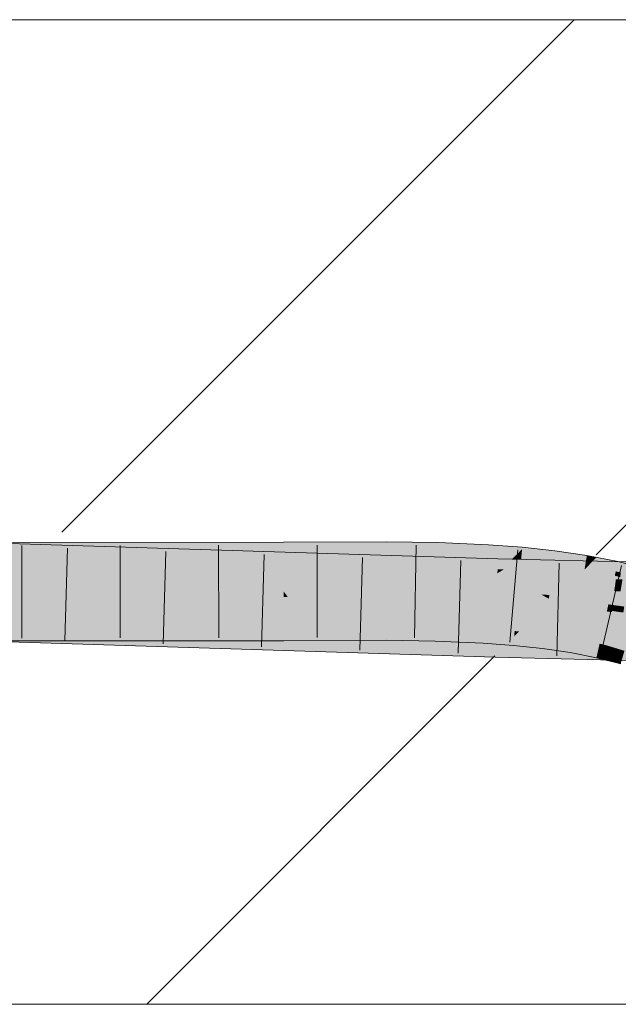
# Model space of a CAD drawing. Extents: x -620 to 3480, y 62 to 1102.
# Tile 175 of 256: x 224.33 to 225.85, y 736.44 to 738.94. Entities that reach past the tile are written whole.
import ezdxf
from ezdxf.lldxf.tags import DXFTag

# ---------------------------------------------------------------- set-up
doc = ezdxf.new("R2010")
doc.units = 0
doc.layers.get('0').update_dxf_attribs({"lineweight": 13})
doc.layers.add('E_Detail_Linie_Text_Bem', color=7, linetype='Continuous', lineweight=13)
for name, color, linetype, lineweight, true_color in [('E_Detail_Wandschraffur', 7, 'Continuous', 5, 0xc0c0c0), ('E_Leerrohr 25-A06G9STU8I', 7, 'Continuous', 9, 0xff8000), ('E_Leerrohr 25-Shading', 7, 'Continuous', 9, 0xff8000)]:
    doc.layers.add(name, color=color, linetype=linetype, lineweight=lineweight, true_color=true_color)
tags = doc.linetypes.add('fein_strichliert', pattern=[4, 1, -2, 1]).pattern_tags.tags
tags[8:9] = [DXFTag(74, 4), DXFTag(75, 0), DXFTag(340, '0'), DXFTag(46, 0.0), DXFTag(50, 0.0), DXFTag(44, 0.0), DXFTag(45, 0.0)]
tags[6:7] = [DXFTag(74, 4), DXFTag(75, 0), DXFTag(340, '0'), DXFTag(46, 0.0), DXFTag(50, 0.0), DXFTag(44, 0.0), DXFTag(45, 0.0)]
tags[4:5] = [DXFTag(74, 4), DXFTag(75, 0), DXFTag(340, '0'), DXFTag(46, 0.0), DXFTag(50, 0.0), DXFTag(44, 0.0), DXFTag(45, 0.0)]

# ---------------------------------------------------------------- blocks, each defined once
blk = doc.blocks.new('Shading-A06G9SG38I', base_point=(178.739, 735.4243))
at = {"layer": 'E_Leerrohr 25-Shading', "color": 43, "true_color": 0xd7ab7f}
for points in [[(224.2307, 737.5844), (225.2569, 737.5718), (224.2309, 737.6008), (225.5475, 737.5707)], [(224.2309, 737.6008), (225.5475, 737.5707), (224.2311, 737.6124), (225.5476, 737.5711)], [(224.3149, 737.5847), (225.0033, 737.5874), (224.3149, 737.5894), (225.0033, 737.6044)], [(224.3149, 737.5894), (225.0033, 737.6044), (224.3151, 737.6013)], [(224.3151, 737.6013), (225.0033, 737.6044), (224.3153, 737.6125), (225.0033, 737.6132)], [(225.2641, 737.6065), (225.2641, 737.6144), (225.0033, 737.6044), (225.0033, 737.6132)], [(225.264, 737.5889), (225.2641, 737.6065), (225.0033, 737.5874), (225.0033, 737.6044)], [(225.395, 737.5883), (225.3955, 737.6052), (225.264, 737.5889), (225.2641, 737.6065)], [(225.3955, 737.6052), (225.3958, 737.6122), (225.2641, 737.6065), (225.2641, 737.6144)], [(225.523, 737.5859), (225.5238, 737.601), (225.395, 737.5883), (225.3955, 737.6052)], [(225.5238, 737.601), (225.5241, 737.6066), (225.3955, 737.6052), (225.3958, 737.6122)], [(225.5969, 737.5834), (225.6091, 737.5958), (225.523, 737.5859), (225.5238, 737.601)], [(225.6091, 737.5958), (225.6095, 737.6003), (225.5238, 737.601), (225.5241, 737.6066)], [(225.6922, 737.5885), (225.6926, 737.5913), (225.6091, 737.5958), (225.6095, 737.6003)], [(224.1204, 737.5832), (224.1203, 737.5811), (224.3453, 737.5753)], [(224.1203, 737.5811), (224.1203, 737.5792), (225.5468, 737.5444), (225.5465, 737.5345)], [(224.3453, 737.5753), (225.2569, 737.5718), (224.1204, 737.5832), (224.1205, 737.5857)], [(224.2225, 737.5793), (225.0033, 737.5825), (224.2226, 737.5843), (225.0033, 737.5874)], [(225.0033, 737.5797), (224.2225, 737.5782), (225.0033, 737.5765), (224.2225, 737.5757)], [(225.0033, 737.5825), (224.3148, 737.5797), (225.0033, 737.5797), (224.3148, 737.5784)], [(225.5468, 737.5444), (225.5475, 737.5682), (224.3453, 737.5753), (225.2569, 737.5718)], [(225.264, 737.5848), (225.264, 737.5889), (225.0033, 737.5825), (225.0033, 737.5874)], [(225.0033, 737.5825), (225.0033, 737.5797), (225.264, 737.5848), (225.264, 737.581)], [(225.0033, 737.5797), (225.0033, 737.5765), (225.264, 737.581), (225.264, 737.5778)], [(225.3949, 737.5826), (225.395, 737.5883), (225.264, 737.5848), (225.264, 737.5889)], [(225.264, 737.5848), (225.264, 737.581), (225.3949, 737.5826), (225.3948, 737.5793)], [(225.264, 737.581), (225.264, 737.5778), (225.3948, 737.5793), (225.3947, 737.5756)], [(225.3948, 737.5793), (225.3947, 737.5756), (225.5224, 737.5747), (225.5221, 737.5701)], [(225.3949, 737.5826), (225.3948, 737.5793), (225.5224, 737.5762), (225.5224, 737.5747)], [(225.5224, 737.5762), (225.523, 737.5859), (225.3949, 737.5826), (225.395, 737.5883)], [(225.5844, 737.5708), (225.5969, 737.5834), (225.5224, 737.5762), (225.523, 737.5859)], [(225.5224, 737.5762), (225.5224, 737.5747), (225.5844, 737.5708)], [(225.6067, 737.5695), (225.6079, 737.5831), (225.5844, 737.5708), (225.5969, 737.5834)], [(225.6079, 737.5831), (225.6091, 737.5958), (225.5969, 737.5834)], [(225.6079, 737.5831), (225.6067, 737.5695), (225.691, 737.5789), (225.6888, 737.562)], [(225.6922, 737.5885), (225.6091, 737.5958), (225.691, 737.5789), (225.6079, 737.5831)], [(225.691, 737.5789), (225.6888, 737.562), (225.7727, 737.5732), (225.7691, 737.552)], [(225.7736, 737.5786), (225.6922, 737.5885), (225.7727, 737.5732), (225.691, 737.5789)], [(225.7736, 737.5786), (225.7737, 737.5794), (225.6922, 737.5885), (225.6926, 737.5913)], [(225.7977, 737.5747), (225.7736, 737.5786), (225.7943, 737.5712), (225.7727, 737.5732)], [(225.7977, 737.5747), (225.7737, 737.5794), (225.7736, 737.5786)], [(225.5475, 737.5682), (225.5475, 737.5707), (225.2569, 737.5718)], [(225.5224, 737.5747), (225.5221, 737.5701), (225.6067, 737.5695), (225.6062, 737.5638)], [(225.5475, 737.5682), (225.5468, 737.5444), (225.6026, 737.5677), (225.5627, 737.5441)], [(225.6058, 737.5697), (225.5476, 737.5711), (225.5475, 737.5707)], [(225.6058, 737.5697), (225.5475, 737.5707), (225.6026, 737.5677), (225.5475, 737.5682)], [(225.5627, 737.5441), (225.7323, 737.5667), (225.6026, 737.5677)], [(225.8535, 737.5637), (225.7323, 737.5667), (225.8507, 737.5427), (225.5627, 737.5441)], [(225.7323, 737.5667), (225.6058, 737.5697), (225.6026, 737.5677)], [(225.6067, 737.5695), (225.6062, 737.5638), (225.6888, 737.562), (225.688, 737.555)], [(225.6888, 737.562), (225.688, 737.555), (225.7691, 737.552), (225.7676, 737.5433)], [(225.7691, 737.552), (225.7676, 737.5433), (225.775, 737.551)], [(225.775, 737.551), (225.7676, 737.5433), (225.8472, 737.5391), (225.8447, 737.5282)], [(225.7727, 737.5732), (225.7691, 737.552), (225.7943, 737.5712), (225.775, 737.551)], [(225.8528, 737.5639), (225.8352, 737.5673), (225.775, 737.551), (225.7943, 737.5712)], [(225.8528, 737.5639), (225.775, 737.551), (225.8472, 737.5391)], [(225.8352, 737.5673), (225.7977, 737.5747), (225.7943, 737.5712)], [(225.8472, 737.5391), (225.8802, 737.532), (225.8528, 737.5639), (225.8836, 737.556)], [(225.9862, 737.5605), (225.8535, 737.5637), (225.9803, 737.5421), (225.8507, 737.5427)], [(225.5468, 737.5444), (225.5465, 737.5345), (225.5627, 737.5441)], [(225.9689, 737.5299), (226.0581, 737.5344), (225.5465, 737.5345), (225.5627, 737.5441)], [(225.9689, 737.5299), (225.5465, 737.5345), (225.8486, 737.5272)], [(225.8507, 737.5427), (225.5627, 737.5441), (225.8501, 737.5385)], [(225.8601, 737.5363), (225.8472, 737.5391), (225.8584, 737.5247), (225.8447, 737.5282)], [(225.8944, 737.5261), (225.9689, 737.5299), (225.8486, 737.5272)], [(225.9783, 737.5359), (225.9803, 737.5421), (225.8501, 737.5385), (225.8507, 737.5427)], [(224.1143, 737.3981), (225.5415, 737.3515), (224.1145, 737.402), (225.5416, 737.3574)], [(225.0036, 737.3868), (225.0695, 737.3874), (225.0036, 737.3997), (225.0697, 737.4001)], [(225.0695, 737.3874), (225.2636, 737.389), (225.0697, 737.4001), (225.2636, 737.401)], [(225.2636, 737.389), (225.3891, 737.387), (225.2636, 737.401), (225.3894, 737.3984)], [(225.3894, 737.3984), (225.3894, 737.3989), (225.2636, 737.401)], [(224.1133, 737.366), (225.5406, 737.3212), (224.114, 737.3877), (225.5411, 737.3377)], [(224.114, 737.3877), (225.5411, 737.3377), (224.1143, 737.3981), (225.5415, 737.3515)], [(224.2278, 737.3984), (225.5416, 737.3574), (224.2278, 737.399), (225.5416, 737.3578)], [(224.3113, 737.3625), (225.0036, 737.3632), (224.3117, 737.384), (225.0036, 737.3868)], [(224.3117, 737.384), (225.0036, 737.3868), (224.3118, 737.3949), (225.0036, 737.3994)], [(224.3119, 737.399), (224.3118, 737.3949), (225.0036, 737.3997), (225.0036, 737.3994)], [(225.0036, 737.3868), (225.0036, 737.3632), (225.0695, 737.3874), (225.0693, 737.3635)], [(225.0693, 737.3635), (225.2635, 737.3644), (225.0695, 737.3874), (225.2636, 737.389)], [(225.2635, 737.3644), (225.3883, 737.3624), (225.2636, 737.389), (225.3891, 737.387)], [(225.3883, 737.3624), (225.5102, 737.3571), (225.3891, 737.387), (225.5115, 737.3809)], [(225.3891, 737.387), (225.5115, 737.3809), (225.3894, 737.3984), (225.5121, 737.3918)], [(225.3894, 737.3984), (225.5121, 737.3918), (225.3894, 737.3989), (225.5122, 737.3929)], [(225.5122, 737.3929), (225.5122, 737.3936), (225.3894, 737.3989)], [(225.5102, 737.3571), (225.5869, 737.3513), (225.5115, 737.3809), (225.5889, 737.3741)], [(225.5115, 737.3809), (225.5889, 737.3741), (225.5121, 737.3918), (225.5899, 737.3847)], [(225.5121, 737.3918), (225.5899, 737.3847), (225.5122, 737.3929), (225.59, 737.3861)], [(225.59, 737.3861), (225.5902, 737.3878), (225.5122, 737.3929), (225.5122, 737.3936)], [(225.5889, 737.3741), (225.6012, 737.3865), (225.5902, 737.3878)], [(225.5983, 737.3836), (225.5889, 737.3741), (225.6651, 737.3749), (225.6638, 737.3646)], [(225.6012, 737.3865), (225.5983, 737.3836), (225.6656, 737.3785), (225.6651, 737.3749)], [(225.6656, 737.3785), (225.6657, 737.3796), (225.6012, 737.3865)], [(225.6656, 737.3785), (225.6651, 737.3749), (225.7373, 737.3662), (225.7366, 737.3621)], [(225.6656, 737.3785), (225.7373, 737.3662), (225.6657, 737.3796), (225.7377, 737.3685)], [(225.7377, 737.3685), (225.7378, 737.369), (225.6657, 737.3796)], [(225.7941, 737.3455), (225.5415, 737.3515), (225.7936, 737.3311), (225.5411, 737.3377)], [(225.7943, 737.3517), (225.5416, 737.3578), (225.7941, 737.3455), (225.5415, 737.3515)], [(225.5869, 737.3513), (225.6611, 737.3433), (225.5889, 737.3741), (225.6638, 737.3646)], [(225.6611, 737.3433), (225.7316, 737.3329), (225.6638, 737.3646), (225.7349, 737.3522)], [(225.6651, 737.3749), (225.6638, 737.3646), (225.7366, 737.3621), (225.7349, 737.3522)], [(225.7316, 737.3329), (225.798, 737.32), (225.7349, 737.3522), (225.8017, 737.3365)], [(225.7366, 737.3621), (225.7349, 737.3522), (225.8038, 737.3461), (225.8017, 737.3365)], [(225.7373, 737.3662), (225.7366, 737.3621), (225.8049, 737.3506), (225.8038, 737.3461)], [(225.7373, 737.3662), (225.8049, 737.3506), (225.7377, 737.3685), (225.8056, 737.3539)], [(225.7377, 737.3685), (225.8056, 737.3539), (225.7378, 737.369), (225.8059, 737.355)], [(225.8059, 737.355), (225.806, 737.3557), (225.7378, 737.369)], [(226.2102, 737.3356), (226.2249, 737.3414), (225.7941, 737.3455), (225.7943, 737.3517)], [(225.8049, 737.3506), (225.8017, 737.3365), (225.8248, 737.3445), (225.8228, 737.3301)], [(225.8056, 737.3539), (225.8049, 737.3506), (225.8171, 737.3506)], [(225.8248, 737.3445), (225.8253, 737.3483), (225.8049, 737.3506), (225.8171, 737.3506)], [(225.806, 737.3557), (225.8056, 737.3539), (225.8257, 737.3507), (225.8171, 737.3506)], [(225.8253, 737.3483), (225.8257, 737.3507), (225.8171, 737.3506)], [(225.8535, 737.3423), (225.8257, 737.3507), (225.8527, 737.336), (225.8248, 737.3445)], [(225.8257, 737.3507), (225.8692, 737.3375), (225.8537, 737.3436), (225.8696, 737.3387)], [(225.7936, 737.3311), (225.5411, 737.3377), (225.7932, 737.3151), (225.5406, 737.3212)], [(225.7932, 737.3151), (226.3113, 737.3027), (225.7936, 737.3311), (226.2779, 737.3184)], [(226.2379, 737.3195), (226.2433, 737.3348), (225.7936, 737.3311), (225.7941, 737.3455)], [(225.8017, 737.3365), (225.798, 737.32), (225.8228, 737.3301), (225.8206, 737.3142)], [(225.8228, 737.3301), (225.8206, 737.3142), (225.8506, 737.3215), (225.8486, 737.3071)], [(225.8248, 737.3445), (225.8228, 737.3301), (225.8527, 737.336), (225.8506, 737.3215)], [(225.8506, 737.3215), (225.8634, 737.3176), (225.8527, 737.336), (225.8675, 737.3315)], [(225.8692, 737.3375), (225.8535, 737.3423), (225.8675, 737.3315), (225.8527, 737.336)], [(225.8486, 737.3071), (225.8596, 737.3043), (225.8506, 737.3215), (225.8634, 737.3176)]]:
    blk.add_solid(points, dxfattribs=at)
at = {"layer": 'E_Leerrohr 25-Shading', "color": 31, "true_color": 0xfabd7f}
for points in [[(225.5464, 737.5301), (225.5465, 737.5345), (224.1203, 737.5792)], [(224.2225, 737.5757), (225.0034, 737.5436), (224.2305, 737.5757), (225.0034, 737.5463)], [(224.2298, 737.5243), (225.5454, 737.4946), (224.2305, 737.5754), (225.5464, 737.5301)], [(225.0034, 737.5463), (225.0033, 737.5765), (224.2305, 737.5757)], [(225.2639, 737.5362), (225.264, 737.5778), (225.0034, 737.5463), (225.0033, 737.5765)], [(225.3934, 737.5317), (225.3947, 737.5756), (225.2639, 737.5362), (225.264, 737.5778)], [(225.5197, 737.5281), (225.5221, 737.5701), (225.3934, 737.5317), (225.3947, 737.5756)], [(224.3139, 737.5237), (225.0034, 737.5193), (224.3147, 737.572), (225.0034, 737.5436)], [(225.6028, 737.5262), (225.6062, 737.5638), (225.5197, 737.5281), (225.5221, 737.5701)], [(225.6841, 737.525), (225.688, 737.555), (225.6028, 737.5262), (225.6062, 737.5638)], [(225.7647, 737.5263), (225.7676, 737.5433), (225.6843, 737.5262), (225.688, 737.555)], [(224.1185, 737.5268), (224.1177, 737.5018), (225.5454, 737.4946), (225.5445, 737.4612)], [(225.0034, 737.5436), (225.2639, 737.5327), (225.0034, 737.5463), (225.2639, 737.5362)], [(225.0034, 737.5193), (225.2639, 737.5181), (225.0034, 737.5436), (225.2639, 737.5327)], [(225.2639, 737.5327), (225.3932, 737.5278), (225.2639, 737.5362), (225.3934, 737.5317)], [(225.2639, 737.5181), (225.3929, 737.5162), (225.2639, 737.5327), (225.3932, 737.5278)], [(225.3929, 737.5162), (225.5189, 737.5126), (225.3932, 737.5278), (225.5195, 737.5238)], [(225.3932, 737.5278), (225.5195, 737.5238), (225.3934, 737.5317), (225.5197, 737.5281)], [(225.5195, 737.5238), (225.6024, 737.5217), (225.5197, 737.5281), (225.6028, 737.5262)], [(225.8475, 737.5193), (225.5464, 737.5301), (225.8433, 737.489), (225.5454, 737.4946)], [(225.8475, 737.5193), (225.8482, 737.5245), (225.5464, 737.5301), (225.5465, 737.5345)], [(225.8482, 737.5245), (225.8486, 737.5272), (225.5465, 737.5345)], [(225.6024, 737.5217), (225.6835, 737.5202), (225.6028, 737.5262), (225.6841, 737.525)], [(225.6841, 737.525), (225.7643, 737.5244), (225.6843, 737.5262), (225.7647, 737.5263)], [(225.8439, 737.5245), (225.8447, 737.5282), (225.7643, 737.5244), (225.7676, 737.5433)], [(225.8784, 737.5196), (225.8447, 737.5282), (225.8427, 737.5192)], [(225.8926, 737.5176), (225.8944, 737.5261), (225.8475, 737.5193), (225.8486, 737.5272)], [(225.5445, 737.4612), (224.1177, 737.5018), (225.5441, 737.4471), (224.1174, 737.4923)], [(225.0034, 737.5193), (224.3139, 737.5237), (225.0034, 737.4891), (224.3135, 737.4976)], [(225.0034, 737.4882), (225.2638, 737.4894), (225.0034, 737.5193), (225.2639, 737.5181)], [(225.2639, 737.5181), (225.2638, 737.4894), (225.3929, 737.5162), (225.3921, 737.4886)], [(225.3929, 737.5162), (225.3921, 737.4886), (225.5189, 737.5126), (225.5174, 737.4862)], [(225.5172, 737.4819), (225.5982, 737.4758), (225.5189, 737.5126), (225.6012, 737.509)], [(225.5189, 737.5126), (225.6012, 737.509), (225.5195, 737.5238), (225.6024, 737.5217)], [(225.6572, 737.4803), (225.6012, 737.509), (225.5989, 737.4833)], [(225.6012, 737.509), (225.6815, 737.5041), (225.6024, 737.5217), (225.6835, 737.5202)], [(225.6815, 737.5041), (225.6012, 737.509), (225.6783, 737.4793), (225.6572, 737.4803)], [(225.7598, 737.4978), (225.6815, 737.5041), (225.7557, 737.4738), (225.6783, 737.4793)], [(225.6815, 737.5041), (225.7598, 737.4978), (225.6835, 737.5202), (225.7635, 737.5193)], [(225.6835, 737.5202), (225.7635, 737.5193), (225.6841, 737.525), (225.7643, 737.5244)], [(225.7598, 737.4978), (225.8362, 737.4899), (225.7635, 737.5193), (225.8427, 737.5192)], [(225.7635, 737.5193), (225.8427, 737.5192), (225.7643, 737.5244), (225.8439, 737.5245)], [(225.8362, 737.4899), (225.8784, 737.5196), (225.8427, 737.5192)], [(225.8362, 737.4899), (225.9107, 737.48), (225.8784, 737.5196), (225.9191, 737.5092)], [(225.8591, 737.4886), (225.8642, 737.5187), (225.8433, 737.489), (225.8475, 737.5193)], [(225.5416, 737.3578), (225.5441, 737.4461), (224.1145, 737.4025), (224.1174, 737.4909)], [(225.5441, 737.4461), (225.5441, 737.4471), (224.2292, 737.4874), (224.3133, 737.4861)], [(224.3133, 737.4858), (224.3119, 737.399), (225.0035, 737.4745), (225.0036, 737.3997)], [(224.3133, 737.4875), (225.0034, 737.4891), (224.3135, 737.4976)], [(225.0034, 737.4891), (224.3133, 737.4875), (225.0034, 737.4882)], [(224.3133, 737.4875), (225.0035, 737.4767), (225.0034, 737.4882)], [(225.0035, 737.4767), (224.3133, 737.4875), (225.0035, 737.4745), (224.3133, 737.4858)], [(225.0034, 737.4882), (225.2638, 737.4865), (225.0708, 737.4885)], [(225.2638, 737.4865), (225.0034, 737.4882), (225.2638, 737.4732), (225.0121, 737.4767)], [(225.0121, 737.4767), (225.0034, 737.4882), (225.0035, 737.4767)], [(225.0035, 737.4767), (225.0035, 737.4745), (225.0121, 737.4767), (225.0138, 737.4744)], [(225.2638, 737.4732), (225.0121, 737.4767), (225.2638, 737.4707), (225.0138, 737.4744)], [(225.2638, 737.4865), (225.2638, 737.4894), (225.0708, 737.4885)], [(225.2638, 737.4894), (225.392, 737.4873), (225.3921, 737.4886)], [(225.3919, 737.4838), (225.392, 737.4873), (225.2638, 737.4865), (225.2638, 737.4894)], [(225.2638, 737.4865), (225.2638, 737.4732), (225.3919, 737.4838), (225.3915, 737.4702)], [(225.3919, 737.4838), (225.3915, 737.4702), (225.517, 737.4795), (225.5163, 737.4655)], [(225.517, 737.4795), (225.5172, 737.4819), (225.3919, 737.4838), (225.392, 737.4873)], [(225.3921, 737.4886), (225.392, 737.4873), (225.5174, 737.4862), (225.5172, 737.4819)], [(225.517, 737.4795), (225.5163, 737.4655), (225.5982, 737.4754), (225.5969, 737.4611)], [(225.5982, 737.4754), (225.5982, 737.4758), (225.517, 737.4795), (225.5172, 737.4819)], [(225.9216, 737.4875), (225.5454, 737.4946), (225.9124, 737.4521), (225.5445, 737.4612)], [(225.6754, 737.4557), (225.6768, 737.4673), (225.5969, 737.4611), (225.5982, 737.4758)], [(225.5982, 737.4758), (225.6772, 737.4702), (225.5986, 737.4799), (225.6664, 737.4756)], [(225.6772, 737.4702), (225.5982, 737.4758), (225.6069, 737.4749)], [(225.6664, 737.4756), (225.6572, 737.4803), (225.5986, 737.4799), (225.5989, 737.4833)], [(225.6572, 737.4803), (225.6772, 737.4702), (225.6783, 737.4793)], [(225.6783, 737.4793), (225.6772, 737.4702), (225.7557, 737.4738), (225.754, 737.4636)], [(225.7598, 737.4978), (225.754, 737.4636), (225.8362, 737.4899), (225.8284, 737.4554)], [(225.8736, 737.4849), (225.8362, 737.4899), (225.8686, 737.4498), (225.8284, 737.4554)], [(225.0035, 737.4745), (225.0036, 737.4022), (225.0138, 737.4744), (225.0697, 737.4001)], [(225.0138, 737.4744), (225.0697, 737.4001), (225.2638, 737.4707), (225.2636, 737.401)], [(225.2638, 737.4707), (225.2636, 737.401), (225.3914, 737.4675), (225.3894, 737.3989)], [(225.3915, 737.4702), (225.2638, 737.4732), (225.3914, 737.4675), (225.2638, 737.4707)], [(225.3914, 737.4675), (225.3894, 737.3989), (225.5161, 737.4626), (225.5122, 737.3936)], [(225.5163, 737.4655), (225.3915, 737.4702), (225.5161, 737.4626), (225.3914, 737.4675)], [(225.5161, 737.4626), (225.5122, 737.3936), (225.5966, 737.4583), (225.5902, 737.3878)], [(225.5969, 737.4611), (225.5163, 737.4655), (225.5966, 737.4583), (225.5161, 737.4626)], [(225.8789, 737.453), (225.5445, 737.4612), (225.8758, 737.4382), (225.5441, 737.4461)], [(225.5966, 737.4583), (225.5902, 737.3878), (225.675, 737.4528), (225.6657, 737.3796)], [(225.5969, 737.4611), (225.5966, 737.4583), (225.6754, 737.4557), (225.675, 737.4528)], [(225.6069, 737.4749), (225.6768, 737.4673), (225.6772, 737.4702)], [(225.7509, 737.4459), (225.675, 737.4528), (225.7386, 737.3737), (225.6675, 737.3935)], [(225.6754, 737.4557), (225.675, 737.4528), (225.7514, 737.4489), (225.7509, 737.4459)], [(225.7514, 737.4489), (225.7527, 737.4562), (225.6754, 737.4557), (225.6768, 737.4673)], [(225.754, 737.4636), (225.6772, 737.4702), (225.7529, 737.4576), (225.6768, 737.4673)], [(225.6768, 737.4673), (225.7527, 737.4562), (225.7529, 737.4576)], [(225.8251, 737.4406), (225.8254, 737.442), (225.7514, 737.4489), (225.7527, 737.4562)], [(225.754, 737.4636), (225.7527, 737.4562), (225.8284, 737.4554), (225.8254, 737.442)], [(225.838, 737.4387), (225.8401, 737.4538), (225.8254, 737.442), (225.8284, 737.4554)], [(225.8401, 737.4538), (225.838, 737.4387), (225.8686, 737.4498), (225.8675, 737.4419)], [(225.9883, 737.4354), (225.5441, 737.4461), (226.2249, 737.3414), (225.5416, 737.3578)], [(225.8244, 737.4375), (225.7509, 737.4459), (225.806, 737.3557), (225.7386, 737.3737)], [(225.7514, 737.4489), (225.7509, 737.4459), (225.8251, 737.4406), (225.8244, 737.4375)], [(225.8244, 737.4375), (225.806, 737.3557), (225.8376, 737.4357), (225.8257, 737.3507)], [(225.838, 737.4387), (225.8251, 737.4406), (225.8376, 737.4357), (225.8244, 737.4375)], [(225.8254, 737.442), (225.8251, 737.4406), (225.838, 737.4387)], [(225.838, 737.4387), (225.8257, 737.3507), (225.8661, 737.4316), (225.8537, 737.3436)], [(225.8675, 737.4419), (225.838, 737.4387), (225.8665, 737.4347)], [(225.8963, 737.4305), (225.838, 737.4387), (225.8954, 737.4274), (225.8661, 737.4316)], [(225.0036, 737.3997), (225.0697, 737.4001), (225.0036, 737.4022)], [(225.6675, 737.3935), (225.6657, 737.3796), (225.7386, 737.3737), (225.7378, 737.369)], [(225.7386, 737.3737), (225.7378, 737.369), (225.806, 737.3557)]]:
    blk.add_solid(points, dxfattribs=at)
blk = doc.blocks.new('Referenz-A06G9SU08I')
at = {"layer": 'E_Detail_Linie_Text_Bem', "linetype": 'Continuous', "ltscale": 0.13}
for p, q in [((196.8744, 738.94), (256.8525, 738.94)), ((256.8525, 736.44), (208.8744, 736.44))]:
    blk.add_line(p, q, dxfattribs=at)
at = {"layer": 'E_Detail_Wandschraffur', "linetype": 'fein_strichliert', "ltscale": 0.13}
blk.add_line((224.4401, 737.6387), (225.7414, 738.94), dxfattribs=at)
at = {"layer": 'E_Detail_Wandschraffur', "linetype": 'ByBlock', "ltscale": 0.13}
for p, q in [((225.7971, 737.5815), (227.1556, 738.94)), ((224.6556, 736.44), (225.54, 737.3244))]:
    blk.add_line(p, q, dxfattribs=at)
at = {"layer": 'E_Leerrohr 25-A06G9STU8I', "linetype": 'Continuous', "ltscale": 0.13}
for p, q in [((225.0033, 737.6131), (223.092, 737.6113)), ((225.5476, 737.5711), (224.1214, 737.6158)), ((224.3383, 737.605), (224.338, 737.37)), ((224.5882, 737.6052), (224.5881, 737.3702)), ((224.8381, 737.6055), (224.8383, 737.3705)), ((225.2641, 737.6144), (225.0033, 737.6131)), ((225.0881, 737.606), (225.0882, 737.371)), ((225.3958, 737.6122), (225.2641, 737.6144)), ((225.3403, 737.6056), (225.336, 737.3707)), ((225.5241, 737.6067), (225.3958, 737.6122)), ((225.6095, 737.6003), (225.5241, 737.6067)), ((225.6926, 737.5913), (225.6095, 737.6003)), ((224.4544, 737.5979), (224.447, 737.363)), ((224.7042, 737.59), (224.697, 737.3551)), ((224.954, 737.5822), (224.947, 737.3473)), ((225.5979, 737.5936), (225.5777, 737.3595)), ((225.7737, 737.5794), (225.6926, 737.5913)), ((225.8528, 737.5639), (225.7737, 737.5794)), ((225.2037, 737.5744), (225.1969, 737.3395)), ((225.4535, 737.5665), (225.4469, 737.3316)), ((226.9364, 737.5377), (225.5476, 737.5711)), ((225.7032, 737.5598), (225.697, 737.3249)), ((225.8616, 737.554), (225.8081, 737.3251)), ((225.9294, 737.5444), (225.8528, 737.5639)), ((225.0036, 737.3631), (223.0905, 737.3613)), ((225.5406, 737.3212), (224.1133, 737.366)), ((225.2635, 737.3644), (225.0036, 737.3631)), ((225.3883, 737.3623), (225.2635, 737.3644)), ((225.5102, 737.357), (225.3883, 737.3623)), ((225.5869, 737.3513), (225.5102, 737.357)), ((225.6611, 737.3433), (225.5869, 737.3513)), ((225.7316, 737.333), (225.6611, 737.3433)), ((225.798, 737.32), (225.7316, 737.333)), ((226.9321, 737.2877), (225.5406, 737.3212)), ((225.8596, 737.3043), (225.798, 737.32))]:
    blk.add_line(p, q, dxfattribs=at)

msp = doc.modelspace()

# ---------------------------------------------------------------- block references
at = {"color": 8, "lineweight": 25, "ltscale": 0.25, "true_color": 0x808080}
msp.add_blockref('Referenz-A06G9SU08I', (0, 0), dxfattribs=at)
msp.add_blockref('Shading-A06G9SG38I', (178.739, 735.4243))

doc.saveas('drawing.dxf')
